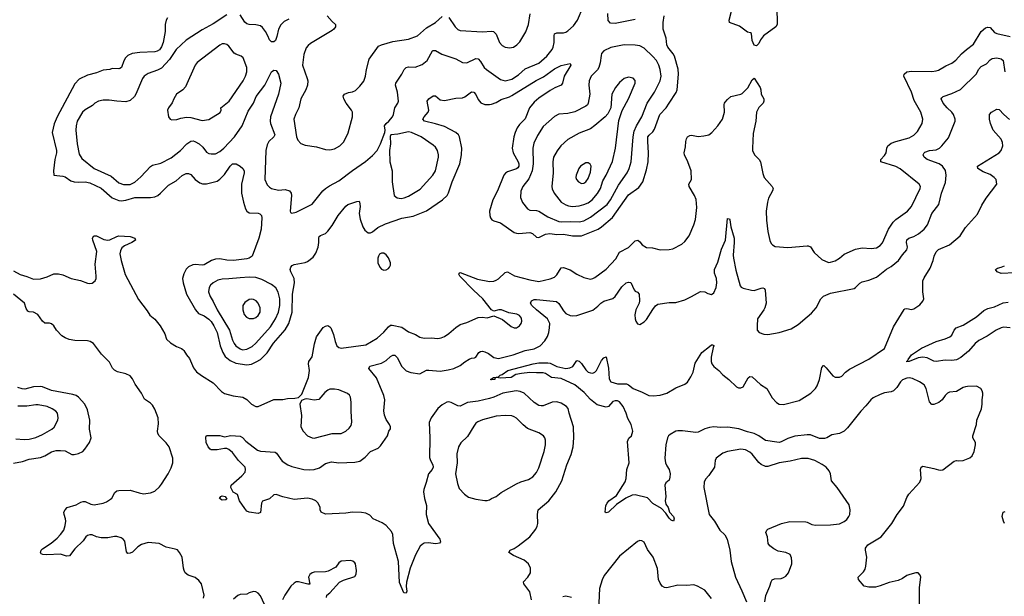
# Model space of a CAD drawing. Header units: inches. Extents: x 1954678 to 2060271, y 904822 to 1016299.
# Tile 121 of 256: x 2042986 to 2051757, y 923421 to 928554. Entities that reach past the tile are written whole.
import ezdxf

# ---------------------------------------------------------------- set-up
doc = ezdxf.new("R2010")
doc.units = ezdxf.units.IN
doc.header["$MEASUREMENT"] = 0
doc.layers.add('C0942', color=7, linetype='Continuous')
doc.layers.add('C0952', color=7, linetype='Continuous')

msp = doc.modelspace()

# ---------------------------------------------------------------- linework, layer by layer
at = {"layer": 'C0942', "color": 5}
for points, elevation in [([(2044830, 928598.2), (2044710, 928517.3), (2044610, 928465.3), (2044470, 928370.9), (2044378.5, 928290), (2044320.6, 928199.4), (2044250, 928123.5), (2044214.7, 928105.3), (2044130, 928075.3), (2044093.7, 928050), (2044080.8, 928030), (2044020.8, 927890), (2044007.4, 927870), (2043970, 927834.2), (2043930, 927823.5), (2043850, 927827.4), (2043782.9, 927837.1), (2043730, 927837.4), (2043687.3, 927830), (2043656.3, 927810), (2043635.5, 927790), (2043570, 927751.7), (2043544.2, 927730), (2043499, 927650), (2043488.9, 927610), (2043486.7, 927570), (2043496.5, 927450), (2043516.5, 927356.5), (2043539.5, 927319.5), (2043650.3, 927230), (2043801.5, 927161.5), (2043870, 927103.2), (2043910, 927087.5), (2043970, 927086.4), (2044010, 927106.9), (2044065.7, 927154.3), (2044152, 927248), (2044170, 927257.8), (2044243.3, 927276.7), (2044334.7, 927325.3), (2044417.2, 927390), (2044473.7, 927450), (2044510, 927472), (2044530, 927474.5), (2044547.3, 927470), (2044583.7, 927450), (2044618.6, 927418.6), (2044650, 927374.9), (2044670, 927363.1), (2044690, 927358.5), (2044730, 927361.1), (2044770, 927381.4), (2044803.7, 927410), (2044898.7, 927510), (2044966.6, 927610), (2045020.6, 927739.4), (2045068.1, 927811.9), (2045092.2, 927870), (2045168.5, 927971.5), (2045229.7, 928090), (2045250, 928105.5), (2045270, 928102), (2045290.4, 928070), (2045312, 927990), (2045290.2, 927890), (2045218.6, 927690), (2045216.3, 927650), (2045219.8, 927630), (2045257.6, 927530), (2045248.9, 927510), (2045204.1, 927470), (2045190, 927439.5), (2045177.1, 927390), (2045170, 927132), (2045190, 927084.9), (2045210, 927063), (2045230.3, 927050.3), (2045290, 927036), (2045350, 927042.8), (2045390.4, 927030), (2045403.7, 927010), (2045407.4, 926990), (2045394, 926850), (2045398.8, 926838.8), (2045410, 926830.8), (2045450, 926840.5), (2045590, 926912.4), (2045687.2, 927030), (2045709.2, 927050.8), (2045745.1, 927074.9), (2045830, 927118.6), (2045950, 927212.8), (2046067.3, 927292.7), (2046130, 927344.4), (2046169.6, 927390), (2046199.6, 927450), (2046239, 927550), (2046241.2, 927570), (2046236.2, 927610), (2046249.4, 927630), (2046273.3, 927650), (2046306, 927690), (2046315.4, 927710), (2046328, 927770), (2046354.3, 927810), (2046361.1, 927830), (2046351, 927910), (2046332.2, 927970), (2046336.9, 927990), (2046390.8, 928069.2), (2046409.8, 928110.2), (2046429.5, 928130), (2046450, 928135.6), (2046510, 928132.2), (2046570, 928156.4), (2046615.6, 928190), (2046664.4, 928275.6), (2046670, 928281.3), (2046690, 928281.1), (2046746.1, 928246.1), (2046870, 928204.9), (2046930, 928171.8), (2046970, 928170.3), (2047050, 928207.4), (2047070, 928204.6), (2047090, 928183.1), (2047123.6, 928130), (2047144.2, 928110), (2047270, 928020.8), (2047310, 928011.3), (2047370, 928025), (2047430, 928063.6), (2047490, 928116.9), (2047610, 928167.2), (2047681.5, 928230), (2047729.8, 928290), (2047738, 928310), (2047746.2, 928350), (2047746.4, 928410), (2047751, 928429), (2047770, 928438.5), (2047830, 928438.6), (2047850, 928443.6), (2047870, 928454.7), (2047920, 928500), (2047954.7, 928550), (2048006.6, 928670)], 640), ([(2049730.5, 928670), (2049733, 928510), (2049721, 928490), (2049610.4, 928409.6), (2049584.4, 928375.6), (2049570, 928342), (2049550, 928322), (2049530, 928328.7), (2049510, 928368), (2049506, 928430), (2049496.4, 928436.4), (2049470, 928442), (2049397.2, 928497.2), (2049309, 928530), (2049305.2, 928550), (2049326, 928630)], 580), ([(2044301.1, 928570), (2044290, 928549.3), (2044280.2, 928510), (2044280.6, 928450), (2044263.4, 928350), (2044250, 928312), (2044230, 928286.9), (2044210, 928273.4), (2044190, 928267.8), (2044056.7, 928263.3), (2043986.5, 928253.5), (2043950, 928234), (2043926.8, 928213.2), (2043912.5, 928187.5), (2043892, 928130), (2043879.1, 928120.9), (2043870, 928117.4), (2043810, 928119.3), (2043790, 928111.9), (2043730, 928103.7), (2043670, 928081.1), (2043590, 928060.9), (2043514.2, 928025.8), (2043476, 927984), (2043320.9, 927690), (2043293.2, 927626.8), (2043274.2, 927550), (2043314.9, 927390), (2043314.9, 927370), (2043297.8, 927310), (2043288, 927208), (2043291.1, 927171.1), (2043370, 927162), (2043390, 927154), (2043440.7, 927120.7), (2043470.1, 927110.1), (2043510, 927106.9), (2043570, 927110.1), (2043610, 927102), (2043712.9, 927052.9), (2043809.2, 926969.2), (2043870, 926945), (2043890, 926942.3), (2043930, 926946.2), (2044010, 926970.6), (2044150, 926970.8), (2044190, 926976.1), (2044215.6, 926990), (2044239.1, 927010), (2044310, 927082), (2044380.4, 927119.6), (2044433.5, 927166.5), (2044470, 927184), (2044490, 927184.6), (2044510, 927176.4), (2044550, 927132.4), (2044590, 927102.4), (2044614.2, 927094.2), (2044650, 927092.4), (2044743.5, 927116.5), (2044770, 927134.4), (2044810, 927176.4), (2044861, 927250), (2044881.6, 927270), (2044914, 927270), (2044950, 927251.5), (2044974.4, 927230), (2044985.2, 927210), (2044985.8, 927190), (2044960.2, 927090), (2044962.7, 927010), (2044979.1, 926930), (2044998, 926870), (2045008.5, 926848.5), (2045030, 926836), (2045110, 926831.4), (2045125.5, 926825.5), (2045138.3, 926810), (2045141.3, 926790), (2045137.8, 926690), (2045116.9, 926610), (2045056.5, 926450), (2045030.4, 926430), (2045010, 926424.8), (2044890, 926410.9), (2044830, 926414.6), (2044770, 926426.2), (2044730, 926423.5), (2044695.8, 926410), (2044630, 926371.6), (2044610, 926367.4), (2044550, 926375.7), (2044528.2, 926371.8), (2044490, 926352.9), (2044470, 926332.6), (2044447.4, 926292.6), (2044435.9, 926250), (2044440.7, 926210), (2044472.6, 926110), (2044551.3, 925971.3), (2044579.7, 925939.7), (2044630, 925916.6), (2044670, 925887.1), (2044690, 925866.5), (2044714.4, 925830), (2044743.5, 925770), (2044770.8, 925650), (2044796.8, 925590), (2044816.9, 925556.9), (2044859.3, 925519.3), (2044910, 925495.8), (2045010, 925480.1), (2045050, 925487.6), (2045093.3, 925506.7), (2045130, 925529.4), (2045190, 925587.7), (2045246.4, 925673.6), (2045350, 925792.1), (2045383.2, 925850), (2045413.1, 925950), (2045415.9, 926110), (2045434.9, 926210), (2045429.8, 926250), (2045400.4, 926310), (2045395.4, 926330), (2045399.7, 926350), (2045414.1, 926365.9), (2045430, 926373.6), (2045530, 926393.6), (2045550, 926401.5), (2045600.2, 926439.8), (2045624.2, 926475.8), (2045644.6, 926530), (2045650.7, 926570), (2045649.8, 926610.2), (2045654.9, 926625.1), (2045666, 926634), (2045708.7, 926651.3), (2045731.1, 926670), (2045770, 926722.4), (2045823.5, 926810), (2045890, 926894), (2045907.6, 926910), (2045990, 926936.4), (2046010, 926937.3), (2046013.8, 926933.8), (2046017.4, 926890), (2046009, 926829), (2046018.3, 926778.3), (2046043.8, 926710), (2046061.2, 926681.2), (2046090, 926658), (2046110, 926656.3), (2046130, 926666.8), (2046174.9, 926705.1), (2046244.5, 926735.5), (2046390, 926788.1), (2046490, 926805.5), (2046610, 926853.4), (2046751.2, 926950), (2046793.3, 926990), (2046806.5, 927013.5), (2046838.8, 927110), (2046906, 927270), (2046922.6, 927350), (2046925.1, 927410), (2046904.4, 927510), (2046894.3, 927530), (2046871.3, 927550), (2046770, 927602.6), (2046690, 927628.2), (2046591.8, 927650), (2046578, 927670), (2046589.6, 927690), (2046624.4, 927730), (2046630.8, 927749.2), (2046615.1, 927830), (2046631.8, 927850), (2046670, 927876.4), (2046690, 927876.4), (2046730, 927841.5), (2046770, 927833.4), (2046870, 927856.5), (2046930, 927857.4), (2046950, 927867.2), (2047010, 927912.2), (2047030, 927910.4), (2047050, 927888.4), (2047070, 927844.2), (2047094.5, 927814.5), (2047130, 927800.2), (2047170, 927798.7), (2047190, 927802.5), (2047230, 927817.5), (2047276.1, 927843.9), (2047350, 927867.9), (2047370, 927878.4), (2047586.9, 928013.1), (2047653.1, 928046.9), (2047750, 928116.6), (2047810, 928145.8), (2047890, 928164.7), (2047895.5, 928150), (2047837, 928050), (2047822, 927990), (2047810.7, 927970), (2047752.3, 927947.7), (2047710, 927923.5), (2047610, 927855.3), (2047570, 927820.7), (2047528.3, 927770), (2047488.1, 927671.9), (2047439.6, 927620.4), (2047418.6, 927590), (2047400.2, 927550), (2047388.2, 927510), (2047371.8, 927410), (2047381.4, 927370), (2047425.7, 927290), (2047433, 927270), (2047433.5, 927250), (2047424.2, 927235.8), (2047410, 927225.6), (2047330, 927200.3), (2047312.2, 927187.8), (2047297.6, 927170), (2047243.5, 927030), (2047201.6, 926950), (2047171.5, 926850), (2047173.4, 926810), (2047180.4, 926790), (2047193.1, 926773.1), (2047210, 926763.1), (2047270, 926747), (2047390, 926659.6), (2047410, 926652.2), (2047431, 926651), (2047530, 926658.8), (2047554.4, 926650), (2047590, 926617), (2047610, 926615.6), (2047670, 926644.3), (2047709.3, 926650.7), (2047770, 926642.5), (2047830, 926644.6), (2047910, 926631.3), (2047990, 926630.7), (2048138, 926690), (2048168.7, 926710), (2048268, 926792), (2048410, 926995), (2048499.9, 927060.1), (2048537.7, 927110), (2048570, 927216.3), (2048583.6, 927290), (2048587.1, 927370), (2048580.2, 927470), (2048582.3, 927510), (2048592.8, 927527.2), (2048624.6, 927555.4), (2048641.5, 927578.5), (2048689.1, 927710), (2048743.7, 927770), (2048772.8, 927810), (2048833.4, 927906.6), (2048843.4, 927930), (2048854.6, 928070), (2048852.3, 928112.3), (2048818.4, 928230), (2048807.9, 928250), (2048759.8, 928310), (2048749.9, 928330), (2048744.1, 928390), (2048717.2, 928470), (2048718.9, 928530), (2048727.3, 928590)], 620), ([(2045382, 928558), (2045341.8, 928538.2), (2045312.3, 928507.7), (2045290.3, 928470), (2045276.2, 928403.8), (2045264, 928370), (2045250, 928356), (2045230, 928356), (2045210, 928374), (2045197.6, 928410), (2045176.3, 928450), (2045150, 928483.6), (2045130, 928498.9), (2045090, 928508.4), (2045031, 928511), (2045010, 928518.7), (2044992.2, 928532.2), (2044950, 928598)], 640), ([(2045724.5, 928590), (2045770, 928537.3), (2045800.3, 928510), (2045798.5, 928490), (2045784.6, 928470), (2045770, 928458.7), (2045576.8, 928343.2), (2045554.2, 928325.8), (2045536.4, 928303.6), (2045515.5, 928244.5), (2045504.6, 928150), (2045547.4, 928030), (2045551.7, 928010), (2045549.1, 927970), (2045535.5, 927930), (2045490.2, 927850), (2045473.4, 927770), (2045441.8, 927710), (2045429.1, 927670), (2045450.3, 927510.3), (2045463, 927483), (2045490, 927453), (2045530, 927437.1), (2045630, 927421.6), (2045710, 927399.1), (2045750, 927395.5), (2045790, 927403), (2045839, 927430), (2045874, 927466), (2045912.3, 927547.7), (2045949.6, 927690), (2045949.6, 927730), (2045942.4, 927750), (2045893.3, 927810), (2045873.2, 927850), (2045868, 927872), (2045878, 927890), (2045914.2, 927905.8), (2045950, 927912.4), (2045976, 927924), (2046016.6, 927963.4), (2046050, 928006), (2046067.1, 928050), (2046076, 928110), (2046098.5, 928201.5), (2046182.9, 928317.1), (2046209, 928330), (2046310, 928360.7), (2046450, 928382.2), (2046530, 928409.2), (2046610, 928480.3), (2046691.3, 928530), (2046750, 928583.8)], 660), ([(2046810, 928573.7), (2046863.7, 928490), (2046888.3, 928468.3), (2046910, 928456.9), (2047110, 928447.1), (2047190, 928453.1), (2047207.9, 928447.9), (2047230, 928424.9), (2047259, 928350), (2047284.6, 928324.6), (2047310, 928310.3), (2047330, 928305.3), (2047350, 928302.8), (2047385.2, 928310), (2047414.5, 928330), (2047442.5, 928357.5), (2047493.2, 928446.8), (2047517.2, 928510), (2047534.4, 928605.6)], 660), ([(2048470, 928556.4), (2048290, 928520.2), (2048250, 928524.4), (2048227.1, 928547.1), (2048225.5, 928610)], 620), ([(2042930, 926319.3), (2042990, 926284.4), (2043050, 926268), (2043110, 926244.9), (2043170, 926248.4), (2043230, 926265.5), (2043290, 926290.6), (2043330, 926293), (2043370, 926283.8), (2043444.7, 926250), (2043527.2, 926232.8), (2043590, 926208.5), (2043610, 926204.4), (2043630, 926208.2), (2043657, 926230), (2043665.6, 926250), (2043667.6, 926270), (2043658.5, 926378.5), (2043673.3, 926490), (2043637.7, 926590), (2043635.6, 926610), (2043645.2, 926630), (2043670, 926628.5), (2043735.8, 926595.8), (2043770, 926590.2), (2043790, 926595.5), (2043850, 926625.4), (2043870, 926630.1), (2043970, 926623.6), (2044010.7, 926610), (2044016.3, 926590), (2043984.9, 926570), (2043919.3, 926540.7), (2043896.7, 926523.3), (2043882.5, 926497.5), (2043879.2, 926470), (2043890.2, 926410), (2043925.7, 926285.7), (2044043.8, 926063.8), (2044122.3, 925962.3), (2044144.6, 925924.6), (2044188.9, 925888.9), (2044238.4, 925830), (2044277.5, 925757.5), (2044293, 925710), (2044330, 925678.4), (2044383.6, 925643.6), (2044427.8, 925627.8), (2044439.2, 925619.2), (2044449.1, 925609.1), (2044470.2, 925570.2), (2044497.6, 925537.6), (2044535.1, 925455.1), (2044560.4, 925420.4), (2044605.7, 925385.7), (2044710, 925321.3), (2044784.1, 925244.1), (2044810, 925225), (2044886.3, 925206.3), (2044974.6, 925194.6), (2045010, 925171.7), (2045050.2, 925130.2), (2045090, 925111.6), (2045109.7, 925110.3), (2045250, 925172.4), (2045330, 925172.7), (2045370, 925180.5), (2045436.5, 925183.5), (2045468.9, 925191.1), (2045499.3, 925220.7), (2045558.4, 925370), (2045567.8, 925430), (2045559.6, 925490), (2045562.9, 925510), (2045590, 925551.3), (2045612.1, 925667.9), (2045628.6, 925730), (2045690, 925812.4), (2045710, 925826.4), (2045730, 925830.4), (2045750, 925820.5), (2045758.4, 925810), (2045782.6, 925750), (2045796.5, 925690), (2045811.6, 925651.6), (2045830, 925634.4), (2045850, 925628.9), (2046070, 925660.3), (2046170, 925719.6), (2046230, 925773.1), (2046270, 925819.6), (2046290, 925833.1), (2046304.2, 925835.8), (2046390, 925815.3), (2046450, 925776.5), (2046511.1, 925751.1), (2046550, 925728.9), (2046590, 925719.6), (2046650, 925723.1), (2046710, 925716.9), (2046738.9, 925721.1), (2046770, 925733.1), (2046810, 925761.5), (2046870, 925813.8), (2046910, 925840.2), (2046970, 925859.1), (2047070, 925903.1), (2047105.3, 925905.3), (2047150, 925900.5), (2047210, 925918), (2047286, 925886), (2047363, 925823), (2047390, 925810.4), (2047410, 925812.2), (2047438.4, 925830), (2047453.3, 925850), (2047459.7, 925870), (2047455.8, 925895.8), (2047439.5, 925919.5), (2047413.6, 925933.6), (2047344.2, 925944.2), (2047278, 925970), (2047254, 925970), (2047210, 925959), (2047190, 925972), (2047111.9, 926070), (2047027.3, 926147.3), (2046907.8, 926270), (2046898, 926290), (2046901.2, 926298.8), (2046910, 926304), (2047062.7, 926242.7), (2047170, 926224), (2047210, 926227.5), (2047230, 926234.2), (2047250, 926246), (2047310, 926303.6), (2047330, 926308.8), (2047395, 926275), (2047530, 926236.9), (2047610, 926222.9), (2047711.6, 926248.4), (2047750, 926263.1), (2047770, 926283.1), (2047810, 926345.7), (2047830, 926347.9), (2047890, 926326), (2047950, 926288.4), (2048010, 926260.3), (2048070, 926245.5), (2048090, 926249.1), (2048110, 926259), (2048210, 926334.4), (2048296, 926424), (2048330, 926484.6), (2048410, 926525), (2048470, 926586.5), (2048492.2, 926592.2), (2048510, 926576.4), (2048530, 926548.9), (2048570, 926525.5), (2048624.2, 926524.2), (2048690, 926505.3), (2048770, 926508.7), (2048805.1, 926514.9), (2048885.6, 926554.4), (2048910, 926578), (2048948.2, 926630), (2048991.8, 926728.2), (2049004.6, 926775.4), (2049018.8, 926881.2), (2049013.1, 926953.1), (2048996.9, 926990), (2048949.7, 927070), (2048948, 927090), (2048969.6, 927130), (2048967.8, 927210), (2048937.4, 927290), (2048906.9, 927350), (2048905.7, 927370), (2048916.8, 927423.2), (2048919.1, 927470), (2048926.1, 927493.9), (2048935.6, 927510), (2048955.4, 927524.6), (2048970, 927527.2), (2049030, 927515.3), (2049080.1, 927519.9), (2049124, 927530), (2049151, 927549), (2049205.1, 927610), (2049245.6, 927670), (2049264.5, 927730), (2049262, 927798), (2049262.9, 927810), (2049270, 927820.7), (2049290, 927844), (2049322, 927870), (2049409.4, 927890.6), (2049421.5, 927898.5), (2049473.6, 927946.4), (2049510, 928018), (2049530, 928034), (2049580.7, 927950), (2049587.3, 927930), (2049590.7, 927890), (2049614, 927850), (2049614, 927830), (2049607.7, 927810), (2049568.9, 927771.1), (2049549, 927731), (2049542, 927650), (2049519.2, 927540.8), (2049512.4, 927410), (2049514.9, 927390), (2049533, 927350), (2049573.4, 927310), (2049585.5, 927290), (2049606.2, 927186.2), (2049619.1, 927150), (2049687.7, 927070), (2049698, 927050), (2049692.7, 927030), (2049656.2, 926963.8), (2049646.7, 926930), (2049636.9, 926850), (2049639.1, 926770), (2049648.9, 926668.9), (2049668.1, 926588.1), (2049681.1, 926561.1), (2049690.5, 926550.5), (2049715.9, 926535.9), (2049830, 926524.6), (2050000, 926540.6)], 580), ([(2047545.2, 923390), (2047530, 923461.2), (2047475.6, 923530), (2047474.5, 923550), (2047512.3, 923590), (2047536, 923630), (2047535.1, 923670), (2047518, 923710), (2047481, 923741), (2047383.6, 923783.6), (2047344, 923810), (2047355.3, 923830), (2047390, 923844.9), (2047426.6, 923870), (2047529.3, 923950), (2047582.7, 924017.3), (2047595.6, 924044.4), (2047601.3, 924070), (2047597, 924150), (2047604, 924190), (2047698, 924270), (2047760.7, 924350), (2047814, 924450), (2047861, 924590), (2047898, 924682), (2047914.8, 924750), (2047921.2, 924830), (2047920.4, 924930), (2047880.5, 925050), (2047871.1, 925091.1), (2047858, 925110), (2047810, 925140.5), (2047770, 925151.6), (2047730.3, 925149.7), (2047650, 925116.9), (2047630, 925115.1), (2047610, 925120.4), (2047570, 925146.9), (2047480.7, 925230), (2047444.2, 925244.2), (2047408.8, 925248.8), (2047290, 925228.6), (2047210, 925192.5), (2047170, 925180.3), (2047070, 925158), (2046975.1, 925144.9), (2046910, 925112), (2046890, 925117), (2046830, 925146.6), (2046810, 925152.3), (2046790, 925149.4), (2046750, 925124.5), (2046710, 925091.8), (2046652, 925010), (2046632.7, 924967.3), (2046639.8, 924830), (2046635.6, 924655.6), (2046644.6, 924630), (2046667.4, 924590), (2046668.9, 924570), (2046660.3, 924550), (2046627, 924510), (2046607.4, 924432.6), (2046584.9, 924370), (2046583, 924350), (2046590.4, 924290), (2046610.3, 924230.3), (2046607, 924150), (2046627.7, 924070), (2046727.3, 923930), (2046734.4, 923905.6), (2046726.4, 923893.6), (2046692.2, 923887.8), (2046624.4, 923895.6), (2046590, 923894.5), (2046570, 923882.7), (2046554.2, 923865.8), (2046511.5, 923788.5), (2046463.1, 923670), (2046432.7, 923547.3), (2046427.1, 923507.1), (2046433.4, 923466.6), (2046430, 923448.7), (2046409, 923450), (2046370, 923542), (2046360.4, 923730), (2046316.1, 923890), (2046310.6, 923970.6), (2046297, 923997), (2046249.5, 924050), (2046213.3, 924073.3), (2046133.2, 924110), (2046104.1, 924144.1), (2046070, 924159.5), (2046030, 924167), (2045950.5, 924169.5), (2045890, 924160.7), (2045710, 924151.3), (2045672, 924170), (2045662.9, 924190), (2045662, 924210), (2045643.7, 924250), (2045622.7, 924270), (2045590, 924286), (2045550, 924295.6), (2045430, 924283), (2045330, 924304.7), (2045270, 924326.6), (2045250, 924322.7), (2045210, 924289.2), (2045150, 924268), (2045141, 924250), (2045130, 924166), (2045110, 924158), (2045029.6, 924169.6), (2045010, 924179.3), (2044990, 924201.2), (2044942.4, 924270), (2044926.3, 924326.3), (2044888.4, 924348.4), (2044865.6, 924390), (2044869.7, 924410.3), (2044965.7, 924494.3), (2044993.4, 924526.6), (2044998.7, 924550), (2044993.3, 924570), (2044934.3, 924630), (2044880.8, 924700.8), (2044847.9, 924727.9), (2044830, 924736.3), (2044810, 924737.4), (2044743.5, 924723.5), (2044690, 924724.5), (2044681.2, 924730), (2044664.5, 924750), (2044647, 924790), (2044643.2, 924836.8), (2044650, 924851.3), (2044770, 924851.3), (2044810, 924841), (2044867, 924853), (2044950, 924844.9), (2044970, 924833.4), (2045000.3, 924800.3), (2045102.9, 924722.9), (2045130, 924712.7), (2045262.4, 924702.4), (2045274.6, 924694.6), (2045324.4, 924624.4), (2045374, 924590), (2045410, 924574.9), (2045518, 924550), (2045570, 924545.2), (2045610, 924550.2), (2045655, 924565), (2045710, 924602.6), (2045763.3, 924616.7), (2045830, 924609.2), (2045970, 924615.4), (2046014.9, 924625.1), (2046061.8, 924658.2), (2046110, 924710.2), (2046179.3, 924740.7), (2046201, 924759), (2046261.2, 924850), (2046275.3, 924890), (2046288.4, 924911.6), (2046288.7, 924930), (2046281.2, 924950), (2046250, 924996), (2046234.1, 925034.1), (2046230.8, 925070.8), (2046238.8, 925170), (2046230, 925209.6), (2046164.7, 925364.7), (2046095.6, 925450), (2046103.7, 925470), (2046210, 925497.3), (2046250, 925519), (2046290, 925556.9), (2046310, 925568.7), (2046328.5, 925568.5), (2046347, 925547), (2046390, 925467.7), (2046428.9, 925428.9), (2046470, 925414), (2046550, 925402.6), (2046610, 925432.8), (2046630, 925434.7), (2046730, 925424.4), (2046804, 925436), (2046852.3, 925450), (2046910, 925474.9), (2046950, 925507.8), (2046990, 925532.4), (2047010, 925540.5), (2047036.5, 925543.5), (2047049.3, 925550.7), (2047075.1, 925590), (2047090, 925600.4), (2047110, 925602.6), (2047130, 925598.3), (2047162, 925582), (2047210, 925547.4), (2047250, 925539.1), (2047382.7, 925570), (2047490, 925610.2), (2047570, 925624.7), (2047621.6, 925650), (2047664.8, 925695.2), (2047686.2, 925733.8), (2047698.9, 925770), (2047706.2, 925810), (2047707.4, 925850), (2047688.4, 925890), (2047590, 925969.9), (2047548.6, 926010), (2047535.6, 926030), (2047544, 926050), (2047570, 926062), (2047590, 926064), (2047766.3, 926046.3), (2047790, 926028.8), (2047830, 925963.2), (2047850, 925939.7), (2047890, 925921.3), (2047910, 925917.7), (2047950, 925919.7), (2048090, 925966.7), (2048136.6, 926003.4), (2048162, 926030), (2048190, 926048.4), (2048270, 926073), (2048290, 926090.6), (2048350, 926174.4), (2048389.8, 926210.2), (2048410, 926218), (2048430, 926214.8), (2048459.3, 926150), (2048470, 926138), (2048490, 926127.3), (2048504.9, 926110), (2048508.2, 926050), (2048503.8, 926030), (2048473.1, 925970), (2048466.5, 925926.5), (2048468.9, 925890), (2048474.9, 925870), (2048490, 925847.7), (2048510, 925840.7), (2048550, 925864.9), (2048570, 925884), (2048624.8, 925975.2), (2048650, 926006), (2048670, 926020.7), (2048770, 926036.3), (2048830, 926037.3), (2048910, 926058.8), (2048971.5, 926088.5), (2049050, 926134.8), (2049090, 926131.3), (2049115.3, 926115.3), (2049147.5, 926107.5), (2049170, 926121), (2049189.2, 926170), (2049195.1, 926210), (2049192, 926250), (2049176.2, 926296.2), (2049175.1, 926330), (2049203.7, 926396.3), (2049236.8, 926510), (2049272.1, 926590), (2049290, 926784.7), (2049310, 926781), (2049313.1, 926773.1), (2049321.1, 926710), (2049349, 926610), (2049351.6, 926570), (2049342.8, 926457.2), (2049344.4, 926430), (2049364.2, 926324.2), (2049404.4, 926184.4), (2049412.5, 926172.5), (2049430, 926163), (2049504.9, 926144.9), (2049530, 926143.1), (2049590, 926165.3), (2049606.4, 926166.4), (2049619.6, 926159.6), (2049627.2, 926147.2), (2049635.8, 926030), (2049624.9, 925990), (2049614, 925970), (2049559.3, 925890), (2049554, 925830), (2049556, 925790), (2049572, 925770), (2049613.7, 925753.7), (2049650, 925750.7), (2049750, 925768.4), (2049859.3, 925800.7), (2049919.7, 925840.3), (2050000, 925908.1)], 560), ([(2044624.5, 923404.5), (2044628, 923430), (2044604.2, 923530), (2044581.3, 923561.3), (2044550, 923587.3), (2044485.2, 923610), (2044460.7, 923630), (2044450, 923649.2), (2044445.4, 923670), (2044433.3, 923770), (2044410, 923809.3), (2044390, 923833), (2044370, 923841.1), (2044290, 923857.6), (2044228, 923890), (2044130, 923898.3), (2044070, 923880.5), (2044039, 923861), (2043990, 923813), (2043970, 923803.9), (2043950, 923802), (2043936.6, 923816.6), (2043921, 923910), (2043908, 923928), (2043890, 923939.8), (2043852.1, 923952.1), (2043830, 923953.3), (2043770, 923939.8), (2043710, 923941.2), (2043670, 923948.7), (2043630, 923966.8), (2043610, 923969.2), (2043590, 923961.9), (2043576.3, 923950), (2043550, 923915), (2043476.7, 923843.3), (2043430, 923781.2), (2043402.8, 923777.2), (2043350, 923795.1), (2043228.7, 923788.7), (2043191.7, 923791.7), (2043178, 923798), (2043169.6, 923810), (2043177.6, 923830), (2043190, 923843.8), (2043266.1, 923893.9), (2043320.8, 923939.2), (2043350.5, 923969.5), (2043379.1, 924010), (2043391.3, 924050), (2043396.9, 924090), (2043395.1, 924110), (2043380.7, 924150), (2043379.5, 924170), (2043390, 924191.3), (2043408.7, 924210), (2043490, 924234), (2043530, 924259.3), (2043550, 924266), (2043570, 924263.8), (2043620.7, 924240.7), (2043650, 924234.3), (2043730, 924248.9), (2043758.9, 924261.1), (2043795.5, 924284.5), (2043805.5, 924294.5), (2043834.2, 924345.8), (2043850, 924358.7), (2043870, 924363.6), (2043970, 924366.9), (2044050, 924340.3), (2044090, 924332.9), (2044150, 924340.8), (2044190, 924357), (2044230, 924393.7), (2044250, 924418.7), (2044308.7, 924510), (2044336.3, 924563.7), (2044348.8, 924610), (2044349.8, 924650), (2044318.4, 924750), (2044290, 924787.6), (2044227.7, 924850), (2044216.1, 924870), (2044213.8, 924890), (2044223.6, 924956.4), (2044218, 925010), (2044190, 925088), (2044170, 925121.7), (2044150, 925140.9), (2044096.5, 925176.5), (2044070.9, 925230), (2044013.4, 925310), (2043990, 925357.7), (2043970, 925383.5), (2043930, 925402.4), (2043857.6, 925417.6), (2043830, 925433), (2043812.6, 925452.6), (2043786.1, 925506.1), (2043715.9, 925575.9), (2043644.5, 925670), (2043613.2, 925690), (2043590, 925695.6), (2043478, 925698), (2043427.6, 925707.6), (2043390, 925722.7), (2043361, 925741), (2043314, 925790), (2043289, 925830), (2043270, 925845.2), (2043250, 925852.7), (2043210, 925853.2), (2043190, 925868.7), (2043148.7, 925930), (2043110, 925949.2), (2043070, 925953.2), (2043059.3, 925959.3), (2043043.3, 925983.3), (2043029.2, 926030), (2042931.9, 926111.9)], 580), ([(2050000, 924857.7), (2049890, 924845.4), (2049830, 924826.4), (2049770, 924795.4), (2049750, 924791.2), (2049730, 924793.1), (2049630, 924808.2), (2049569.7, 924850), (2049530, 924870.8), (2049470, 924884.8), (2049392.6, 924912.6), (2049294.7, 924925.3), (2049230, 924923.1), (2049170, 924929), (2049130, 924924.5), (2049090, 924912.7), (2049030, 924883.1), (2049010, 924879.7), (2048890, 924895), (2048850, 924894.8), (2048830.2, 924889.8), (2048779.2, 924860.8), (2048766.7, 924850), (2048756, 924830), (2048742.3, 924770), (2048732.4, 924650), (2048737.6, 924610), (2048750, 924580.7), (2048770.4, 924550), (2048779.3, 924510), (2048778, 924482), (2048770, 924455.3), (2048742.8, 924430), (2048734, 924410), (2048740.7, 924310), (2048736.3, 924270), (2048742, 924242), (2048762, 924210), (2048774, 924170), (2048810.4, 924130), (2048816.3, 924110), (2048810, 924089.2), (2048790, 924099.3), (2048770, 924117.2), (2048741.6, 924161.6), (2048701.7, 924201.7), (2048626.6, 924246.6), (2048577.4, 924297.4), (2048470, 924324.4), (2048440.4, 924319.6), (2048386.5, 924293.5), (2048302.3, 924237.7), (2048230, 924169.6), (2048210, 924162.7), (2048201.2, 924170), (2048208.4, 924230), (2048218.4, 924250), (2048235.1, 924270), (2048302.8, 924317.2), (2048380.2, 924439.8), (2048387.9, 924470), (2048395, 924550), (2048414.8, 924610), (2048400.1, 924799.9), (2048411.2, 924828.8), (2048435.6, 924850), (2048447.3, 924890), (2048432, 924950), (2048404.2, 925004.2), (2048389.6, 925050), (2048361.3, 925110), (2048330, 925151), (2048310, 925161.4), (2048290, 925161.5), (2048270, 925154), (2048230, 925109.5), (2048210, 925105.1), (2048130, 925124.7), (2048070, 925172.1), (2048015.5, 925235.5), (2047930, 925303.7), (2047810, 925358.5), (2047723.7, 925370), (2047670, 925402.9), (2047650, 925409.6), (2047590, 925408.7), (2047530, 925413.7), (2047455, 925405), (2047405.8, 925394.2), (2047364.7, 925370), (2047270, 925361.6), (2047231.3, 925368.7), (2047218, 925362), (2047218, 925350), (2047190, 925346.3), (2047179, 925350), (2047208, 925370), (2047250, 925373), (2047267, 925390), (2047284.1, 925395.9), (2047334, 925430), (2047559.3, 925490), (2047610, 925498.3), (2047690, 925499.4), (2047710, 925496.1), (2047770, 925466.2), (2047851.9, 925448.1), (2047886.3, 925453.7), (2047912.2, 925467.8), (2047950, 925521), (2047970, 925514), (2047990, 925493), (2048030, 925435.5), (2048050, 925417.1), (2048070, 925408.7), (2048090, 925408.5), (2048110, 925416.4), (2048123.6, 925430), (2048170, 925519.3), (2048190, 925544.9), (2048210, 925552), (2048230.2, 925450.2), (2048236.7, 925356.7), (2048250.4, 925330), (2048310, 925313.4), (2048390, 925311.7), (2048410, 925302.5), (2048450, 925271.1), (2048530, 925239.4), (2048590, 925207), (2048630, 925204), (2048690, 925211.6), (2048751.6, 925228.4), (2048830, 925275.8), (2048909.6, 925310.4), (2048933.3, 925326.7), (2048964.4, 925375.6), (2048983.9, 925416.1), (2049002.8, 925497.2), (2049063.1, 925590), (2049130, 925643.7), (2049150, 925658), (2049158.5, 925658.5), (2049170, 925654), (2049170.3, 925650.3), (2049163.1, 925636.9), (2049144.5, 925550), (2049144.5, 925510), (2049151.3, 925490), (2049167.9, 925467.9), (2049214.9, 925430), (2049250, 925392.2), (2049303.8, 925350), (2049370, 925286.4), (2049390, 925277.1), (2049410, 925275.5), (2049430, 925284), (2049474.9, 925365.1), (2049490, 925378), (2049510, 925375.5), (2049585.7, 925305.7), (2049642, 925270), (2049688.2, 925188.2), (2049726.6, 925146.6), (2049750, 925130.3), (2049790, 925127.8), (2049930, 925163.5), (2050000, 925208.2)], 540), ([(2042930, 924606.9), (2043010, 924620.7), (2043070, 924640.2), (2043170, 924657.6), (2043210, 924671.3), (2043270, 924705.5), (2043310, 924718.2), (2043350, 924719.6), (2043390, 924714.9), (2043450, 924684.2), (2043470, 924683.5), (2043510, 924691.3), (2043547.8, 924710), (2043566.6, 924730), (2043606.3, 924790), (2043622.4, 924830), (2043608.2, 924910), (2043610.9, 924990), (2043590, 925079.3), (2043565.7, 925130), (2043510, 925192.4), (2043487.3, 925207.3), (2043457.7, 925217.7), (2043270, 925252.1), (2043190, 925284.7), (2043170, 925288.1), (2043110, 925284.1), (2043030, 925265.4), (2043007, 925267), (2042970, 925279.8)], 620), ([(2042950, 924822.9), (2043024.2, 924815.8), (2043070, 924818.9), (2043130, 924835.2), (2043190, 924860.6), (2043272.5, 924907.5), (2043293.6, 924926.4), (2043326.6, 924990), (2043329.7, 925010), (2043323.6, 925050), (2043308.4, 925068.4), (2043274.5, 925090), (2043230, 925109.7), (2043150, 925123.9), (2043130, 925124.7), (2043050, 925111.9), (2042970, 925114.5)], 640), ([(2050000, 924646.8), (2049950, 924646.6), (2049850, 924623.9), (2049752.1, 924607.9), (2049650, 924576.4), (2049630, 924577.2), (2049590, 924594.5), (2049570, 924612.1), (2049510, 924686.5), (2049490, 924704.8), (2049450, 924724.2), (2049410, 924729.8), (2049290, 924708.5), (2049250, 924694.3), (2049190.5, 924650), (2049182.4, 924630), (2049174.4, 924570), (2049124.9, 924495.1), (2049096.1, 924463.9), (2049082.6, 924437.4), (2049079.5, 924390), (2049128.2, 924150), (2049174.8, 924090), (2049224, 924010), (2049266.6, 923966.6), (2049287.3, 923930), (2049312.4, 923830), (2049324.4, 923730), (2049362.2, 923590), (2049419.5, 923470), (2049459.1, 923370)], 560), ([(2049625.1, 923370), (2049631.7, 923428.3), (2049669.6, 923510), (2049679.7, 923550), (2049690, 923567.7), (2049710, 923575.3), (2049770, 923580.4), (2049790, 923586.4), (2049810, 923599.3), (2049833.3, 923630), (2049862.9, 923710), (2049865.1, 923730), (2049861.5, 923761.5), (2049850, 923792.3), (2049810, 923809.6), (2049743.5, 923823.5), (2049703.2, 923843.2), (2049669.4, 923870), (2049654.5, 923890), (2049646, 923950), (2049633.2, 923990), (2049641.2, 924010), (2049650, 924017.3), (2049771.9, 924068.1), (2049847.1, 924087.1), (2049990, 924084), (2050000, 924079.5)], 560), ([(2049150, 923399.5), (2049090, 923476.2), (2049024, 923510), (2048990, 923521.6), (2048930, 923515.6), (2048850, 923518.3), (2048750, 923496.4), (2048730, 923498.7), (2048709.9, 923509.9), (2048690, 923537.6), (2048677.4, 923570), (2048668.9, 923668.9), (2048630, 923769.3), (2048578.3, 923838.3), (2048550, 923901.2), (2048527.1, 923912.9), (2048510, 923916), (2048490, 923909.3), (2048330, 923778), (2048193.3, 923606.7), (2048173.1, 923566.9), (2048150, 923489), (2048142.7, 923297.3)], 560), ([(2045719.3, 923410), (2045722, 923430), (2045749.6, 923450.4), (2045833.8, 923546.2), (2045870, 923564.9), (2045970, 923598), (2045982, 923618), (2045986, 923650), (2045976, 923710), (2045970, 923719), (2045953.4, 923733.4), (2045930, 923739.5), (2045850, 923734), (2045830, 923718), (2045801, 923679), (2045734.9, 923645.1), (2045710, 923639.5), (2045610, 923636.2), (2045590, 923629.5), (2045570, 923615.1), (2045559.5, 923590), (2045570, 923529.2), (2045552.5, 923527.5), (2045470, 923548.3), (2045450, 923548.2), (2045430, 923538), (2045401.3, 923510), (2045346.7, 923430), (2045326, 923390)], 580), ([(2045167.7, 923347.7), (2045130, 923425.2), (2045110, 923449.3), (2045090, 923460.9), (2045070, 923464.5), (2045028.9, 923451.1), (2045010, 923439.5), (2044950, 923435.1), (2044930, 923426.6), (2044890, 923395.1)], 580), ([(2047901.2, 923410), (2047850, 923422), (2047823.6, 923416.4)], 560)]:
    msp.add_lwpolyline(points, dxfattribs=dict(at, elevation=elevation))
for points, elevation in [([(2044810, 928339.7), (2044790, 928338.3), (2044770, 928328.5), (2044565.9, 928174.1), (2044548.8, 928150), (2044464, 927956), (2044439.1, 927930), (2044383.8, 927890), (2044358, 927850), (2044345.1, 927814.9), (2044310.5, 927770), (2044303, 927750), (2044311, 927690), (2044324.7, 927670), (2044342, 927662), (2044385.5, 927665.5), (2044422.4, 927677.6), (2044473.1, 927686.9), (2044510, 927684.9), (2044610, 927657.8), (2044670, 927666.7), (2044770.9, 927729.1), (2044779.6, 927750), (2044777.6, 927770), (2044852.1, 927830), (2044976.2, 928010), (2044996.8, 928050), (2045009.8, 928090), (2045008.8, 928130), (2044975.9, 928215.9), (2044959.3, 928230), (2044910, 928246.9), (2044896.2, 928256.2), (2044850, 928318), (2044830, 928333.3)], 660), ([(2048370, 928330.8), (2048252.9, 928307.1), (2048190, 928276.2), (2048170, 928252.3), (2048164.3, 928235.7), (2048156.9, 928170), (2048145.8, 928130), (2048132.2, 928107.8), (2048076.5, 928050), (2048057.8, 928010), (2048055.2, 927970), (2048063.5, 927890), (2048050.2, 927810), (2048043.2, 927796.8), (2048030, 927784.2), (2047930, 927733.5), (2047870, 927719.8), (2047790, 927714.3), (2047750, 927691.1), (2047650, 927602.4), (2047597.8, 927522.2), (2047565.3, 927454.7), (2047556, 927410), (2047558.4, 927270), (2047550.7, 927209.3), (2047522.4, 927137.6), (2047468, 927070), (2047448.9, 927028.9), (2047447.6, 926970), (2047465.4, 926925.4), (2047508.9, 926870), (2047530, 926856.9), (2047590, 926854), (2047610, 926848.1), (2047690, 926797.8), (2047790, 926757.8), (2047813.2, 926753.2), (2047890, 926756.6), (2047970, 926753.2), (2048010, 926762.7), (2048070, 926796.1), (2048219.4, 926910), (2048248.5, 926951.5), (2048320.3, 927079.7), (2048396.2, 927190), (2048415.7, 927230), (2048433, 927290), (2048449.3, 927510.7), (2048459.1, 927560.9), (2048481, 927610), (2048528.1, 927690), (2048576.2, 927810), (2048639.8, 927910), (2048691.5, 928010), (2048699.1, 928050), (2048692.2, 928110), (2048678.5, 928150), (2048657.8, 928190), (2048627.2, 928227.2), (2048550, 928300.4), (2048510, 928322), (2048470, 928328.9)], 640), ([(2048410, 928042), (2048370, 928029.5), (2048330, 927994.5), (2048292, 927950), (2048261.5, 927890), (2048253, 927770), (2048224.2, 927715.8), (2048200.4, 927690), (2048110, 927611.9), (2048070, 927583.5), (2047970, 927544), (2047870, 927488), (2047807.6, 927432.4), (2047773.6, 927386.4), (2047740.9, 927330), (2047733.8, 927290), (2047739.3, 927190), (2047725.5, 927070), (2047728.4, 927048.4), (2047747.4, 927010), (2047810, 926930.3), (2047850, 926905.2), (2047876, 926896), (2047910, 926892), (2047970, 926896.8), (2048010, 926907.4), (2048050, 926924.4), (2048086.8, 926950), (2048134.2, 927005.8), (2048158.4, 927050), (2048180.2, 927119.8), (2048210.6, 927170), (2048267, 927293), (2048294.1, 927410), (2048324, 927656), (2048353.5, 927746.5), (2048410, 927850.6), (2048467.6, 927990), (2048470, 928014), (2048450, 928032.7)], 660), ([(2046450, 927556.8), (2046353.6, 927533.6), (2046291.3, 927528.7), (2046284.7, 927515.3), (2046290.4, 927450.4), (2046279.5, 927390), (2046282.3, 927290), (2046303.6, 927210), (2046304.4, 927110), (2046322.8, 926990), (2046348.4, 926968.4), (2046383.4, 926963.4), (2046410, 926967.4), (2046450, 926982.8), (2046554.1, 927045.9), (2046665.4, 927170), (2046690.8, 927210), (2046717.2, 927330), (2046717.2, 927350), (2046706.6, 927390), (2046690, 927418.4), (2046670, 927437.6), (2046562, 927510), (2046477, 927550)], 640), ([(2048050, 927279.5), (2048030, 927278.4), (2047983, 927250), (2047966.4, 927230), (2047942, 927170), (2047941.1, 927150), (2047947, 927130), (2047964.4, 927110), (2047990, 927096.5), (2048010, 927098.3), (2048030, 927110.4), (2048050, 927140.4), (2048070, 927196), (2048075.8, 927250), (2048067.8, 927267.8)], 680), ([(2046210, 926477), (2046190, 926465.2), (2046181.6, 926450), (2046175.5, 926430), (2046177.1, 926390), (2046194.9, 926350), (2046210, 926333), (2046230, 926324.9), (2046250, 926326.7), (2046270, 926338), (2046279.6, 926350), (2046287.6, 926370), (2046287.6, 926390), (2046270, 926435.1), (2046250, 926462), (2046230, 926476.2)], 620), ([(2045030, 926262.3), (2044950, 926257), (2044850, 926245.7), (2044790, 926245.1), (2044750, 926236), (2044708.4, 926210), (2044686.7, 926190), (2044673.7, 926170), (2044668.9, 926130), (2044681.7, 926090), (2044710, 926043.8), (2044744.8, 925970), (2044855.9, 925790), (2044881.8, 925701.8), (2044896.3, 925670), (2044911.4, 925650), (2044950, 925623.2), (2044970, 925615.4), (2045010, 925620.2), (2045055.2, 925644.8), (2045090, 925675.6), (2045219.3, 925820.7), (2045264.1, 925890), (2045291.7, 925950), (2045303.4, 926010), (2045301.9, 926070), (2045289.4, 926129.4), (2045266.5, 926166.5), (2045230, 926196.8), (2045141.5, 926241.5), (2045090, 926258.6)], 640), ([(2045050, 926067.3), (2045030, 926062.9), (2044990, 926035.1), (2044973.4, 926010), (2044974.9, 925970), (2044985.5, 925930), (2045005.5, 925905.5), (2045030, 925893), (2045070, 925892.4), (2045090, 925902), (2045110, 925920.4), (2045126.6, 925950), (2045127.6, 925990), (2045109.7, 926029.7), (2045091.1, 926051.1), (2045070, 926062.9)], 660), ([(2045790, 925265.6), (2045750, 925264.2), (2045730, 925256.9), (2045704.2, 925235.8), (2045650, 925174), (2045610, 925166), (2045542.8, 925177.2), (2045524.7, 925175.3), (2045496.9, 925163.1), (2045482, 925130), (2045495.2, 925030), (2045491.4, 924930), (2045510.2, 924890.2), (2045550, 924850.4), (2045590, 924830.4), (2045610, 924827.2), (2045770, 924870.4), (2045850, 924870.6), (2045890, 924890.7), (2045921.2, 924918.8), (2045937.6, 924942.4), (2045944.5, 924970), (2045938, 925070), (2045939.6, 925150), (2045933.6, 925193.6), (2045925.2, 925210), (2045907.3, 925227.3), (2045830, 925257.6)], 580), ([(2047310.6, 925030.6), (2047230, 925024.2), (2047109.5, 924990.5), (2047066.6, 924973.4), (2047050, 924961), (2047030, 924935.8), (2046976.1, 924843.9), (2046914.2, 924785.8), (2046894, 924750), (2046880.9, 924690), (2046881.8, 924610), (2046868.2, 924510), (2046885, 924425), (2046901.6, 924381.6), (2046948.9, 924328.9), (2046983.6, 924303.6), (2047050, 924285.5), (2047130, 924272.2), (2047150, 924272.4), (2047170, 924280.4), (2047187.7, 924292.3), (2047230, 924308.9), (2047275, 924345), (2047410, 924421.6), (2047450, 924440.7), (2047518.8, 924461.2), (2047556.8, 924483.2), (2047590, 924523.1), (2047610, 924564.4), (2047657.7, 924710), (2047669.6, 924769.6), (2047669.6, 924809.6), (2047664.5, 924830), (2047652.3, 924850), (2047610, 924876.9), (2047510, 924915.3), (2047470, 924946), (2047410, 925005.7), (2047390, 925019.2), (2047370, 925025.8)], 580), ([(2044790, 924275.3), (2044766, 924290), (2044778, 924310), (2044790, 924316), (2044816, 924310), (2044830, 924286), (2044822, 924278)], 560)]:
    msp.add_lwpolyline(points, close=True, dxfattribs=dict(at, elevation=elevation))
at = {"layer": 'C0952', "color": 5}
for points, elevation in [([(2050000, 926540.6), (2050010, 926541.6), (2050031.8, 926531.8), (2050062.8, 926482.8), (2050130, 926418.8), (2050190, 926393), (2050210, 926394.9), (2050250, 926408.5), (2050288.1, 926431.9), (2050330, 926466.4), (2050430, 926510.3), (2050490, 926522.6), (2050570, 926516.5), (2050617.5, 926522.5), (2050650, 926542.4), (2050672.9, 926567.1), (2050725.1, 926690), (2050768.2, 926751.8), (2050790, 926774.2), (2050893.6, 926850), (2050929.7, 926890), (2051008.3, 927050), (2051011.3, 927070), (2050999.6, 927090), (2050827.8, 927227.8), (2050790, 927246.8), (2050656, 927290), (2050658.4, 927310), (2050690, 927344.9), (2050704.2, 927370), (2050710.9, 927410), (2050719.1, 927430), (2050730, 927440.9), (2050750, 927453.8), (2050790, 927469.2), (2050910, 927503.5), (2050950, 927525.3), (2050982.7, 927557.3), (2051024, 927630), (2051029.7, 927670), (2051012.1, 927730), (2050954.7, 927834.7), (2050931.4, 927910), (2050861.2, 928050), (2050863.5, 928070), (2050890, 928089.1), (2050930, 928097.2), (2051110, 928094), (2051150, 928098.3), (2051170, 928104.6), (2051236.8, 928143.2), (2051290, 928167.9), (2051326.4, 928193.6), (2051375.8, 928250), (2051420.4, 928290), (2051483.5, 928336.5), (2051551.6, 928448.4), (2051590, 928480.3), (2051610, 928488.8), (2051630, 928484.2), (2051670, 928441.3), (2051690, 928430.3), (2051810, 928404.7)], 580), ([(2050000, 925908.1), (2050039, 925941), (2050079.7, 925990), (2050121.3, 926070), (2050146, 926094), (2050210, 926120.3), (2050418, 926162), (2050431.5, 926168.5), (2050471, 926209), (2050490, 926220.3), (2050550, 926233.7), (2050618.4, 926261.6), (2050707.9, 926332.1), (2050750, 926356.5), (2050813.3, 926410), (2050850, 926461.6), (2050890, 926504), (2050894.7, 926530), (2050886, 926570), (2050890, 926594.9), (2050907, 926610), (2050950, 926623.2), (2050993.2, 926646.8), (2051044, 926690), (2051072.3, 926727.7), (2051109.9, 926830.1), (2051172.6, 926910), (2051197.4, 927010), (2051234.3, 927105.7), (2051238.9, 927170), (2051232.2, 927212.2), (2051207.3, 927250), (2051176, 927270), (2051069.1, 927309.1), (2051044.2, 927330), (2051033.3, 927350), (2051041.6, 927370), (2051050, 927375.6), (2051090, 927389.2), (2051150, 927396.9), (2051178.7, 927410), (2051200.5, 927430), (2051259.1, 927500.9), (2051318.2, 927650), (2051319.8, 927670), (2051305.6, 927710), (2051290, 927732.1), (2051248.1, 927768.1), (2051213.3, 927810), (2051194, 927850), (2051200.4, 927859.6), (2051212.7, 927870), (2051290, 927896.5), (2051366, 927934), (2051508.3, 928071.7), (2051526.6, 928110), (2051550, 928138), (2051598.5, 928161.5), (2051630, 928195.6), (2051650, 928208.9), (2051690, 928213.2), (2051730, 928206), (2051747.2, 928190), (2051761.1, 928090)], 560), ([(2050000, 925208.2), (2050034.2, 925230), (2050074.6, 925270), (2050090, 925295.8), (2050109.8, 925350), (2050130, 925458.8), (2050145.8, 925474.2), (2050150, 925476.3), (2050170, 925455.5), (2050230, 925382), (2050250, 925370.5), (2050290, 925370.5), (2050310, 925380.7), (2050343.7, 925416.3), (2050377.2, 925442.8), (2050550, 925532), (2050690, 925626), (2050770, 925819.1), (2050866, 925974), (2050870, 925978.8), (2050890, 925982), (2050930, 925973.4), (2050950, 925980.7), (2051005.1, 926014.9), (2051031.4, 926048.6), (2051039.3, 926070), (2051032, 926130), (2051032, 926230), (2051043.3, 926256.7), (2051096.6, 926343.4), (2051123.5, 926410), (2051132.6, 926450), (2051150, 926488.2), (2051170, 926507), (2051269.8, 926550.2), (2051364.5, 926630), (2051410, 926702.8), (2051518.2, 926821.8), (2051558, 926902), (2051595.3, 926964.7), (2051689.3, 927090), (2051683.7, 927130), (2051666.6, 927150), (2051630, 927175.8), (2051570, 927201), (2051520.7, 927230), (2051518, 927250), (2051711.4, 927368.6), (2051728.9, 927390), (2051742.4, 927430), (2051742, 927462), (2051730, 927489.3), (2051658.4, 927570), (2051634, 927630), (2051623.7, 927670), (2051624.1, 927695.9), (2051626, 927710), (2051644, 927730), (2051690, 927757.3), (2051710, 927755.5), (2051752, 927710), (2051804.2, 927664.2)], 540), ([(2051850, 926299.7), (2051730, 926293.3), (2051692.7, 926310), (2051677.2, 926330), (2051696.6, 926343.4), (2051730, 926350.3), (2051757.2, 926362.8)], 520), ([(2051810, 925811.5), (2051750, 925815.6), (2051730, 925811.7), (2051684.9, 925790), (2051604.7, 925735.3), (2051530, 925697.8), (2051497.8, 925670), (2051437.5, 925602.5), (2051370, 925548), (2051330, 925525.3), (2051290, 925519.8), (2051230, 925522.2), (2051149.8, 925509.8), (2051130, 925512.6), (2051070, 925544.8), (2051030, 925549), (2050990, 925542.5), (2050909.6, 925509.6), (2050890, 925506.6), (2050890, 925514.8), (2050898.9, 925521.1), (2050899.5, 925530), (2050931.3, 925570), (2051019.7, 925630), (2051150, 925688.3), (2051230, 925711.6), (2051272.3, 925730), (2051290, 925745.5), (2051311.1, 925790), (2051329.1, 925810.9), (2051390, 925835.3), (2051510, 925908.9), (2051573.9, 925966.1), (2051610, 925983.6), (2051670, 925998.8), (2051746.3, 926033.7), (2051790, 926040.2)], 520), ([(2051000.5, 923350), (2051002.5, 923497.5), (2051014, 923590), (2051008, 923610), (2050990, 923628), (2050970, 923628), (2050914, 923614), (2050890, 923606), (2050850, 923578), (2050810, 923561.2), (2050730, 923542.7), (2050650, 923512.3), (2050610, 923502.7), (2050550, 923502.7), (2050509.3, 923509.3), (2050457.2, 923570), (2050456, 923590), (2050501.7, 923638.3), (2050516.6, 923663.4), (2050524.5, 923690), (2050532.3, 923770), (2050519.3, 923830), (2050519.3, 923850), (2050542.3, 923877.7), (2050659.3, 923950), (2050755.1, 924070), (2050802, 924150), (2050857.5, 924222.5), (2050890, 924301), (2050907, 924330), (2051003.3, 924436.7), (2051016.2, 924470), (2051009.5, 924550.5), (2051015.3, 924570), (2051030, 924578.8), (2051130, 924559.3), (2051170, 924547), (2051190, 924543.7), (2051210, 924547.2), (2051310, 924623), (2051330, 924630.7), (2051350, 924626.8), (2051390, 924630.7), (2051450, 924654), (2051470, 924671), (2051489.5, 924710), (2051500.9, 924770), (2051499, 924790), (2051475.3, 924830), (2051476, 924850), (2051508, 924950), (2051513.6, 924990), (2051553.6, 925090), (2051560.7, 925130), (2051559.3, 925170), (2051565.2, 925210), (2051565.2, 925230), (2051559, 925250), (2051548.7, 925270), (2051510, 925292.7), (2051430, 925289.4), (2051410, 925284.5), (2051390, 925278.4), (2051330, 925244.2), (2051270, 925236.9), (2051251, 925230), (2051230, 925209.3), (2051202.4, 925170), (2051175, 925145), (2051130, 925126.9), (2051110, 925128), (2051090, 925152.7), (2051062.2, 925270), (2051043.5, 925303.5), (2051000.9, 925330), (2050938.6, 925358.6), (2050910, 925364.7), (2050890, 925363.9), (2050850, 925348), (2050832, 925330), (2050801, 925279), (2050770, 925251), (2050750, 925242), (2050690, 925230.8), (2050650, 925217.1), (2050590, 925187.8), (2050569.2, 925170), (2050524.8, 925115.2), (2050480.3, 925070), (2050359.5, 924920.5), (2050330, 924891.6), (2050290, 924869.6), (2050221.4, 924858.6), (2050176.3, 924830), (2050155.8, 924824.2), (2050110, 924825.5), (2050030, 924857.6), (2050010, 924858.8), (2050000, 924857.7)], 540), ([(2050000, 924079.5), (2050040.9, 924060.9), (2050075.2, 924055.2), (2050210, 924056.5), (2050290, 924066.5), (2050330, 924086), (2050354.7, 924105.3), (2050373.3, 924130), (2050380.5, 924150), (2050383.6, 924190), (2050373.9, 924233.9), (2050267, 924390), (2050218.4, 924450), (2050209.7, 924510), (2050197.6, 924537.6), (2050168.8, 924568.8), (2050134.1, 924594.1), (2050070, 924629.8), (2050010, 924646.8), (2050000, 924646.8)], 560), ([(2051759, 924070), (2051749, 924090), (2051739, 924130), (2051748, 924170), (2051764.1, 924175.9)], 520)]:
    msp.add_lwpolyline(points, dxfattribs=dict(at, elevation=elevation))

doc.saveas('drawing.dxf')
